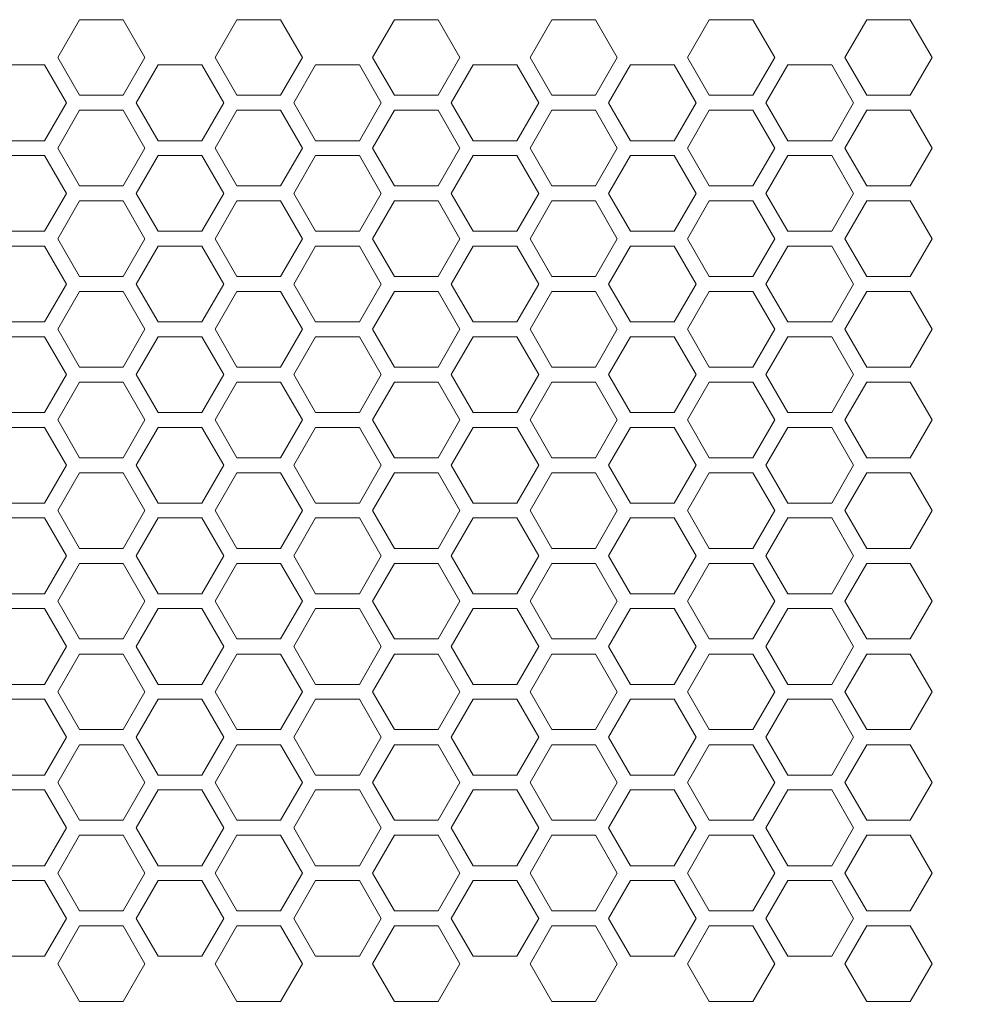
# Model space of a CAD drawing. Header units: millimetres. Extents: x 4100 to 4693, y 1813 to 3018.
# Tile 21 of 29: x 4530 to 4604, y 1896 to 1974. Entities that reach past the tile are written whole.
import ezdxf

# ---------------------------------------------------------------- set-up
doc = ezdxf.new("R2010")
doc.units = ezdxf.units.MM
doc.header["$PDSIZE"] = -1
doc.dimstyles.new('ISO-25', dxfattribs={"dimtxt": 2.5, "dimasz": 2.5, "dimexe": 1.25, "dimexo": 0.625, "dimtad": 1, "dimtxsty": 'Standard', "dimcen": 2.5, "dimadec": 0, "dimazin": 0, "dimtfac": 1, "dimtmove": 0, "dimatfit": 3, "dimfxl": 0, "dimarcsym": 0})

# ---------------------------------------------------------------- blocks, each defined once
blk = doc.blocks.new('*D114')
at = {"color": 4, "lineweight": -2, "transparency": 16777216}
for p, q in [((4164.553, 1917.962), (4164.553, 1854.814)), ((4632.553, 1917.962), (4632.553, 1854.814)), ((4184.553, 1859.814), (4366.886, 1859.814)), ((4612.553, 1859.814), (4430.22, 1859.814))]:
    blk.add_line(p, q, dxfattribs=at)
at = {"color": 4, "transparency": 16777216}
for points in [[(4184.553, 1863.147), (4184.553, 1856.481), (4164.553, 1859.814)], [(4612.553, 1863.147), (4612.553, 1856.481), (4632.553, 1859.814)]]:
    blk.add_solid(points, dxfattribs=at)
at = {"layer": 'Defpoints', "color": 0, "transparency": 16777216}
for p in [(4164.553, 1922.962), (4632.553, 1922.962), (4632.553, 1859.814)]:
    blk.add_point(p, dxfattribs=at)
at = {"color": 4, "transparency": 16777216, "insert": (4398.553, 1859.814), "char_height": 20, "attachment_point": 5}
blk.add_mtext('468', dxfattribs=at)

msp = doc.modelspace()

# ---------------------------------------------------------------- linework, layer by layer
at = {"color": 0, "linetype": 'ByBlock', "lineweight": 5}
for p, q in [((4534.321, 1974.162), (4532.589, 1971.162)), ((4537.785, 1974.162), (4534.321, 1974.162)), ((4539.517, 1971.162), (4537.785, 1974.162)), ((4546.821, 1974.162), (4545.089, 1971.162)), ((4546.821, 1974.162), (4545.089, 1971.162)), ((4550.285, 1974.162), (4546.821, 1974.162)), ((4550.285, 1974.162), (4546.821, 1974.162)), ((4552.017, 1971.162), (4550.285, 1974.162)), ((4552.017, 1971.162), (4550.285, 1974.162)), ((4559.321, 1974.162), (4557.589, 1971.162)), ((4559.321, 1974.162), (4557.589, 1971.162)), ((4562.785, 1974.162), (4559.321, 1974.162)), ((4562.785, 1974.162), (4559.321, 1974.162)), ((4564.517, 1971.162), (4562.785, 1974.162)), ((4564.517, 1971.162), (4562.785, 1974.162)), ((4571.821, 1974.162), (4570.089, 1971.162)), ((4575.285, 1974.162), (4571.821, 1974.162)), ((4577.017, 1971.162), (4575.285, 1974.162)), ((4584.321, 1974.162), (4582.589, 1971.162)), ((4587.785, 1974.162), (4584.321, 1974.162)), ((4589.517, 1971.162), (4587.785, 1974.162)), ((4596.821, 1974.162), (4595.089, 1971.162)), ((4600.285, 1974.162), (4596.821, 1974.162)), ((4600.285, 1974.162), (4596.821, 1974.162)), ((4600.285, 1974.162), (4596.821, 1974.162)), ((4602.017, 1971.162), (4600.285, 1974.162)), ((4531.542, 1970.574), (4528.064, 1970.574)), ((4533.282, 1967.562), (4531.542, 1970.574)), ((4532.589, 1971.162), (4534.321, 1968.162)), ((4537.785, 1968.162), (4539.517, 1971.162)), ((4540.564, 1970.574), (4538.824, 1967.562)), ((4544.042, 1970.574), (4540.564, 1970.574)), ((4545.782, 1967.562), (4544.042, 1970.574)), ((4545.089, 1971.162), (4546.821, 1968.162)), ((4545.089, 1971.162), (4546.821, 1968.162)), ((4550.285, 1968.162), (4552.017, 1971.162)), ((4550.285, 1968.162), (4552.017, 1971.162)), ((4553.064, 1970.574), (4551.324, 1967.562)), ((4553.064, 1970.574), (4551.324, 1967.562)), ((4556.542, 1970.574), (4553.064, 1970.574)), ((4556.542, 1970.574), (4553.064, 1970.574)), ((4558.282, 1967.562), (4556.542, 1970.574)), ((4558.282, 1967.562), (4556.542, 1970.574)), ((4557.589, 1971.162), (4559.321, 1968.162)), ((4557.589, 1971.162), (4559.321, 1968.162)), ((4562.785, 1968.162), (4564.517, 1971.162)), ((4562.785, 1968.162), (4564.517, 1971.162)), ((4565.564, 1970.574), (4563.824, 1967.562)), ((4569.042, 1970.574), (4565.564, 1970.574)), ((4570.782, 1967.562), (4569.042, 1970.574)), ((4570.089, 1971.162), (4571.821, 1968.162)), ((4575.285, 1968.162), (4577.017, 1971.162)), ((4578.064, 1970.574), (4576.324, 1967.562)), ((4581.542, 1970.574), (4578.064, 1970.574)), ((4583.282, 1967.562), (4581.542, 1970.574)), ((4582.589, 1971.162), (4584.321, 1968.162)), ((4587.785, 1968.162), (4589.517, 1971.162)), ((4590.564, 1970.574), (4588.824, 1967.562)), ((4594.042, 1970.574), (4590.564, 1970.574)), ((4595.782, 1967.562), (4594.042, 1970.574)), ((4595.089, 1971.162), (4596.821, 1968.162)), ((4600.285, 1968.162), (4602.017, 1971.162)), ((4534.321, 1968.162), (4537.785, 1968.162)), ((4546.821, 1968.162), (4550.285, 1968.162)), ((4546.821, 1968.162), (4550.285, 1968.162)), ((4559.321, 1968.162), (4562.785, 1968.162)), ((4559.321, 1968.162), (4562.785, 1968.162)), ((4571.821, 1968.162), (4575.285, 1968.162)), ((4584.321, 1968.162), (4587.785, 1968.162)), ((4596.821, 1968.162), (4600.285, 1968.162)), ((4531.542, 1964.549), (4533.282, 1967.562)), ((4538.824, 1967.562), (4540.564, 1964.549)), ((4544.042, 1964.549), (4545.782, 1967.562)), ((4551.324, 1967.562), (4553.064, 1964.549)), ((4551.324, 1967.562), (4553.064, 1964.549)), ((4556.542, 1964.549), (4558.282, 1967.562)), ((4556.542, 1964.549), (4558.282, 1967.562)), ((4563.824, 1967.562), (4565.564, 1964.549)), ((4569.042, 1964.549), (4570.782, 1967.562)), ((4576.324, 1967.562), (4578.064, 1964.549)), ((4581.542, 1964.549), (4583.282, 1967.562)), ((4588.824, 1967.562), (4590.564, 1964.549)), ((4594.042, 1964.549), (4595.782, 1967.562)), ((4534.321, 1966.962), (4532.589, 1963.962)), ((4537.785, 1966.962), (4534.321, 1966.962)), ((4539.517, 1963.962), (4537.785, 1966.962)), ((4546.821, 1966.962), (4545.089, 1963.962)), ((4546.821, 1966.962), (4545.089, 1963.962)), ((4550.285, 1966.962), (4546.821, 1966.962)), ((4550.285, 1966.962), (4546.821, 1966.962)), ((4552.017, 1963.962), (4550.285, 1966.962)), ((4552.017, 1963.962), (4550.285, 1966.962)), ((4559.321, 1966.962), (4557.589, 1963.962)), ((4559.321, 1966.962), (4557.589, 1963.962)), ((4562.785, 1966.962), (4559.321, 1966.962)), ((4562.785, 1966.962), (4559.321, 1966.962)), ((4564.517, 1963.962), (4562.785, 1966.962)), ((4564.517, 1963.962), (4562.785, 1966.962)), ((4571.821, 1966.962), (4570.089, 1963.962)), ((4575.285, 1966.962), (4571.821, 1966.962)), ((4577.017, 1963.962), (4575.285, 1966.962)), ((4584.321, 1966.962), (4582.589, 1963.962)), ((4587.785, 1966.962), (4584.321, 1966.962)), ((4589.517, 1963.962), (4587.785, 1966.962)), ((4596.821, 1966.962), (4595.089, 1963.962)), ((4600.285, 1966.962), (4596.821, 1966.962)), ((4602.017, 1963.962), (4600.285, 1966.962)), ((4528.064, 1964.549), (4531.542, 1964.549)), ((4540.564, 1964.549), (4544.042, 1964.549)), ((4553.064, 1964.549), (4556.542, 1964.549)), ((4553.064, 1964.549), (4556.542, 1964.549)), ((4565.564, 1964.549), (4569.042, 1964.549)), ((4578.064, 1964.549), (4581.542, 1964.549)), ((4590.564, 1964.549), (4594.042, 1964.549)), ((4532.589, 1963.962), (4534.321, 1960.962)), ((4537.785, 1960.962), (4539.517, 1963.962)), ((4545.089, 1963.962), (4546.821, 1960.962)), ((4545.089, 1963.962), (4546.821, 1960.962)), ((4550.285, 1960.962), (4552.017, 1963.962)), ((4550.285, 1960.962), (4552.017, 1963.962)), ((4557.589, 1963.962), (4559.321, 1960.962)), ((4557.589, 1963.962), (4559.321, 1960.962)), ((4562.785, 1960.962), (4564.517, 1963.962)), ((4562.785, 1960.962), (4564.517, 1963.962)), ((4570.089, 1963.962), (4571.821, 1960.962)), ((4575.285, 1960.962), (4577.017, 1963.962)), ((4582.589, 1963.962), (4584.321, 1960.962)), ((4587.785, 1960.962), (4589.517, 1963.962)), ((4595.089, 1963.962), (4596.821, 1960.962)), ((4600.285, 1960.962), (4602.017, 1963.962)), ((4531.542, 1963.374), (4528.064, 1963.374)), ((4533.282, 1960.362), (4531.542, 1963.374)), ((4540.564, 1963.374), (4538.824, 1960.362)), ((4544.042, 1963.374), (4540.564, 1963.374)), ((4545.782, 1960.362), (4544.042, 1963.374)), ((4553.064, 1963.374), (4551.324, 1960.362)), ((4553.064, 1963.374), (4551.324, 1960.362)), ((4556.542, 1963.374), (4553.064, 1963.374)), ((4556.542, 1963.374), (4553.064, 1963.374)), ((4558.282, 1960.362), (4556.542, 1963.374)), ((4558.282, 1960.362), (4556.542, 1963.374)), ((4565.564, 1963.374), (4563.824, 1960.362)), ((4569.042, 1963.374), (4565.564, 1963.374)), ((4570.782, 1960.362), (4569.042, 1963.374)), ((4578.064, 1963.374), (4576.324, 1960.362)), ((4581.542, 1963.374), (4578.064, 1963.374)), ((4583.282, 1960.362), (4581.542, 1963.374)), ((4590.564, 1963.374), (4588.824, 1960.362)), ((4594.042, 1963.374), (4590.564, 1963.374)), ((4595.782, 1960.362), (4594.042, 1963.374)), ((4531.542, 1957.349), (4533.282, 1960.362)), ((4534.321, 1960.962), (4537.785, 1960.962)), ((4538.824, 1960.362), (4540.564, 1957.349)), ((4544.042, 1957.349), (4545.782, 1960.362)), ((4546.821, 1960.962), (4550.285, 1960.962)), ((4546.821, 1960.962), (4550.285, 1960.962)), ((4551.324, 1960.362), (4553.064, 1957.349)), ((4551.324, 1960.362), (4553.064, 1957.349)), ((4556.542, 1957.349), (4558.282, 1960.362)), ((4556.542, 1957.349), (4558.282, 1960.362)), ((4559.321, 1960.962), (4562.785, 1960.962)), ((4559.321, 1960.962), (4562.785, 1960.962)), ((4563.824, 1960.362), (4565.564, 1957.349)), ((4569.042, 1957.349), (4570.782, 1960.362)), ((4571.821, 1960.962), (4575.285, 1960.962)), ((4576.324, 1960.362), (4578.064, 1957.349)), ((4581.542, 1957.349), (4583.282, 1960.362)), ((4584.321, 1960.962), (4587.785, 1960.962)), ((4588.824, 1960.362), (4590.564, 1957.349)), ((4594.042, 1957.349), (4595.782, 1960.362)), ((4596.821, 1960.962), (4600.285, 1960.962)), ((4534.321, 1959.762), (4532.589, 1956.762)), ((4537.785, 1959.762), (4534.321, 1959.762)), ((4539.517, 1956.762), (4537.785, 1959.762)), ((4546.821, 1959.762), (4545.089, 1956.762)), ((4546.821, 1959.762), (4545.089, 1956.762)), ((4550.285, 1959.762), (4546.821, 1959.762)), ((4550.285, 1959.762), (4546.821, 1959.762)), ((4552.017, 1956.762), (4550.285, 1959.762)), ((4552.017, 1956.762), (4550.285, 1959.762)), ((4559.321, 1959.762), (4557.589, 1956.762)), ((4559.321, 1959.762), (4557.589, 1956.762)), ((4562.785, 1959.762), (4559.321, 1959.762)), ((4562.785, 1959.762), (4559.321, 1959.762)), ((4564.517, 1956.762), (4562.785, 1959.762)), ((4564.517, 1956.762), (4562.785, 1959.762)), ((4571.821, 1959.762), (4570.089, 1956.762)), ((4575.285, 1959.762), (4571.821, 1959.762)), ((4577.017, 1956.762), (4575.285, 1959.762)), ((4584.321, 1959.762), (4582.589, 1956.762)), ((4587.785, 1959.762), (4584.321, 1959.762)), ((4589.517, 1956.762), (4587.785, 1959.762)), ((4596.821, 1959.762), (4595.089, 1956.762)), ((4600.285, 1959.762), (4596.821, 1959.762)), ((4602.017, 1956.762), (4600.285, 1959.762)), ((4528.064, 1957.349), (4531.542, 1957.349)), ((4540.564, 1957.349), (4544.042, 1957.349)), ((4553.064, 1957.349), (4556.542, 1957.349)), ((4553.064, 1957.349), (4556.542, 1957.349)), ((4565.564, 1957.349), (4569.042, 1957.349)), ((4578.064, 1957.349), (4581.542, 1957.349)), ((4590.564, 1957.349), (4594.042, 1957.349)), ((4532.589, 1956.762), (4534.321, 1953.762)), ((4537.785, 1953.762), (4539.517, 1956.762)), ((4545.089, 1956.762), (4546.821, 1953.762)), ((4545.089, 1956.762), (4546.821, 1953.762)), ((4550.285, 1953.762), (4552.017, 1956.762)), ((4550.285, 1953.762), (4552.017, 1956.762)), ((4557.589, 1956.762), (4559.321, 1953.762)), ((4557.589, 1956.762), (4559.321, 1953.762)), ((4562.785, 1953.762), (4564.517, 1956.762)), ((4562.785, 1953.762), (4564.517, 1956.762)), ((4570.089, 1956.762), (4571.821, 1953.762)), ((4575.285, 1953.762), (4577.017, 1956.762)), ((4582.589, 1956.762), (4584.321, 1953.762)), ((4587.785, 1953.762), (4589.517, 1956.762)), ((4595.089, 1956.762), (4596.821, 1953.762)), ((4600.285, 1953.762), (4602.017, 1956.762)), ((4531.542, 1956.174), (4528.064, 1956.174)), ((4533.282, 1953.162), (4531.542, 1956.174)), ((4540.564, 1956.174), (4538.824, 1953.162)), ((4544.042, 1956.174), (4540.564, 1956.174)), ((4545.782, 1953.162), (4544.042, 1956.174)), ((4553.064, 1956.174), (4551.324, 1953.162)), ((4553.064, 1956.174), (4551.324, 1953.162)), ((4556.542, 1956.174), (4553.064, 1956.174)), ((4556.542, 1956.174), (4553.064, 1956.174)), ((4558.282, 1953.162), (4556.542, 1956.174)), ((4558.282, 1953.162), (4556.542, 1956.174)), ((4565.564, 1956.174), (4563.824, 1953.162)), ((4569.042, 1956.174), (4565.564, 1956.174)), ((4570.782, 1953.162), (4569.042, 1956.174)), ((4578.064, 1956.174), (4576.324, 1953.162)), ((4581.542, 1956.174), (4578.064, 1956.174)), ((4583.282, 1953.162), (4581.542, 1956.174)), ((4590.564, 1956.174), (4588.824, 1953.162)), ((4594.042, 1956.174), (4590.564, 1956.174)), ((4595.782, 1953.162), (4594.042, 1956.174)), ((4534.321, 1953.762), (4537.785, 1953.762)), ((4546.821, 1953.762), (4550.285, 1953.762)), ((4546.821, 1953.762), (4550.285, 1953.762)), ((4559.321, 1953.762), (4562.785, 1953.762)), ((4559.321, 1953.762), (4562.785, 1953.762)), ((4571.821, 1953.762), (4575.285, 1953.762)), ((4584.321, 1953.762), (4587.785, 1953.762)), ((4596.821, 1953.762), (4600.285, 1953.762)), ((4531.542, 1950.149), (4533.282, 1953.162)), ((4534.321, 1952.562), (4532.589, 1949.562)), ((4537.785, 1952.562), (4534.321, 1952.562)), ((4539.517, 1949.562), (4537.785, 1952.562)), ((4538.824, 1953.162), (4540.564, 1950.149)), ((4544.042, 1950.149), (4545.782, 1953.162)), ((4546.821, 1952.562), (4545.089, 1949.562)), ((4546.821, 1952.562), (4545.089, 1949.562)), ((4550.285, 1952.562), (4546.821, 1952.562)), ((4550.285, 1952.562), (4546.821, 1952.562)), ((4552.017, 1949.562), (4550.285, 1952.562)), ((4552.017, 1949.562), (4550.285, 1952.562)), ((4551.324, 1953.162), (4553.064, 1950.149)), ((4551.324, 1953.162), (4553.064, 1950.149)), ((4556.542, 1950.149), (4558.282, 1953.162)), ((4556.542, 1950.149), (4558.282, 1953.162)), ((4559.321, 1952.562), (4557.589, 1949.562)), ((4559.321, 1952.562), (4557.589, 1949.562)), ((4562.785, 1952.562), (4559.321, 1952.562)), ((4562.785, 1952.562), (4559.321, 1952.562)), ((4564.517, 1949.562), (4562.785, 1952.562)), ((4564.517, 1949.562), (4562.785, 1952.562)), ((4563.824, 1953.162), (4565.564, 1950.149)), ((4569.042, 1950.149), (4570.782, 1953.162)), ((4571.821, 1952.562), (4570.089, 1949.562)), ((4575.285, 1952.562), (4571.821, 1952.562)), ((4577.017, 1949.562), (4575.285, 1952.562)), ((4576.324, 1953.162), (4578.064, 1950.149)), ((4581.542, 1950.149), (4583.282, 1953.162)), ((4584.321, 1952.562), (4582.589, 1949.562)), ((4587.785, 1952.562), (4584.321, 1952.562)), ((4589.517, 1949.562), (4587.785, 1952.562)), ((4588.824, 1953.162), (4590.564, 1950.149)), ((4594.042, 1950.149), (4595.782, 1953.162)), ((4596.821, 1952.562), (4595.089, 1949.562)), ((4600.285, 1952.562), (4596.821, 1952.562)), ((4602.017, 1949.562), (4600.285, 1952.562)), ((4528.064, 1950.149), (4531.542, 1950.149)), ((4532.589, 1949.562), (4534.321, 1946.562)), ((4537.785, 1946.562), (4539.517, 1949.562)), ((4540.564, 1950.149), (4544.042, 1950.149)), ((4545.089, 1949.562), (4546.821, 1946.562)), ((4545.089, 1949.562), (4546.821, 1946.562)), ((4550.285, 1946.562), (4552.017, 1949.562)), ((4550.285, 1946.562), (4552.017, 1949.562)), ((4553.064, 1950.149), (4556.542, 1950.149)), ((4553.064, 1950.149), (4556.542, 1950.149)), ((4557.589, 1949.562), (4559.321, 1946.562)), ((4557.589, 1949.562), (4559.321, 1946.562)), ((4562.785, 1946.562), (4564.517, 1949.562)), ((4562.785, 1946.562), (4564.517, 1949.562)), ((4565.564, 1950.149), (4569.042, 1950.149)), ((4570.089, 1949.562), (4571.821, 1946.562)), ((4575.285, 1946.562), (4577.017, 1949.562)), ((4578.064, 1950.149), (4581.542, 1950.149)), ((4582.589, 1949.562), (4584.321, 1946.562)), ((4587.785, 1946.562), (4589.517, 1949.562)), ((4590.564, 1950.149), (4594.042, 1950.149)), ((4595.089, 1949.562), (4596.821, 1946.562)), ((4600.285, 1946.562), (4602.017, 1949.562)), ((4531.542, 1948.974), (4528.064, 1948.974)), ((4533.282, 1945.962), (4531.542, 1948.974)), ((4540.564, 1948.974), (4538.824, 1945.962)), ((4544.042, 1948.974), (4540.564, 1948.974)), ((4545.782, 1945.962), (4544.042, 1948.974)), ((4553.064, 1948.974), (4551.324, 1945.962)), ((4553.064, 1948.974), (4551.324, 1945.962)), ((4556.542, 1948.974), (4553.064, 1948.974)), ((4556.542, 1948.974), (4553.064, 1948.974)), ((4558.282, 1945.962), (4556.542, 1948.974)), ((4558.282, 1945.962), (4556.542, 1948.974)), ((4565.564, 1948.974), (4563.824, 1945.962)), ((4569.042, 1948.974), (4565.564, 1948.974)), ((4570.782, 1945.962), (4569.042, 1948.974)), ((4578.064, 1948.974), (4576.324, 1945.962)), ((4581.542, 1948.974), (4578.064, 1948.974)), ((4583.282, 1945.962), (4581.542, 1948.974)), ((4590.564, 1948.974), (4588.824, 1945.962)), ((4594.042, 1948.974), (4590.564, 1948.974)), ((4595.782, 1945.962), (4594.042, 1948.974)), ((4534.321, 1946.562), (4537.785, 1946.562)), ((4546.821, 1946.562), (4550.285, 1946.562)), ((4546.821, 1946.562), (4550.285, 1946.562)), ((4559.321, 1946.562), (4562.785, 1946.562)), ((4559.321, 1946.562), (4562.785, 1946.562)), ((4571.821, 1946.562), (4575.285, 1946.562)), ((4584.321, 1946.562), (4587.785, 1946.562)), ((4596.821, 1946.562), (4600.285, 1946.562)), ((4531.542, 1942.949), (4533.282, 1945.962)), ((4538.824, 1945.962), (4540.564, 1942.949)), ((4544.042, 1942.949), (4545.782, 1945.962)), ((4551.324, 1945.962), (4553.064, 1942.949)), ((4551.324, 1945.962), (4553.064, 1942.949)), ((4556.542, 1942.949), (4558.282, 1945.962)), ((4556.542, 1942.949), (4558.282, 1945.962)), ((4563.824, 1945.962), (4565.564, 1942.949)), ((4569.042, 1942.949), (4570.782, 1945.962)), ((4576.324, 1945.962), (4578.064, 1942.949)), ((4581.542, 1942.949), (4583.282, 1945.962)), ((4588.824, 1945.962), (4590.564, 1942.949)), ((4594.042, 1942.949), (4595.782, 1945.962)), ((4534.321, 1945.362), (4532.589, 1942.362)), ((4537.785, 1945.362), (4534.321, 1945.362)), ((4539.517, 1942.362), (4537.785, 1945.362)), ((4546.821, 1945.362), (4545.089, 1942.362)), ((4546.821, 1945.362), (4545.089, 1942.362)), ((4550.285, 1945.362), (4546.821, 1945.362)), ((4550.285, 1945.362), (4546.821, 1945.362)), ((4552.017, 1942.362), (4550.285, 1945.362)), ((4552.017, 1942.362), (4550.285, 1945.362)), ((4559.321, 1945.362), (4557.589, 1942.362)), ((4559.321, 1945.362), (4557.589, 1942.362)), ((4562.785, 1945.362), (4559.321, 1945.362)), ((4562.785, 1945.362), (4559.321, 1945.362)), ((4564.517, 1942.362), (4562.785, 1945.362)), ((4564.517, 1942.362), (4562.785, 1945.362)), ((4571.821, 1945.362), (4570.089, 1942.362)), ((4575.285, 1945.362), (4571.821, 1945.362)), ((4577.017, 1942.362), (4575.285, 1945.362)), ((4584.321, 1945.362), (4582.589, 1942.362)), ((4587.785, 1945.362), (4584.321, 1945.362)), ((4589.517, 1942.362), (4587.785, 1945.362)), ((4596.821, 1945.362), (4595.089, 1942.362)), ((4600.285, 1945.362), (4596.821, 1945.362)), ((4602.017, 1942.362), (4600.285, 1945.362)), ((4528.064, 1942.949), (4531.542, 1942.949)), ((4532.589, 1942.362), (4534.321, 1939.362)), ((4537.785, 1939.362), (4539.517, 1942.362)), ((4540.564, 1942.949), (4544.042, 1942.949)), ((4545.089, 1942.362), (4546.821, 1939.362)), ((4545.089, 1942.362), (4546.821, 1939.362)), ((4550.285, 1939.362), (4552.017, 1942.362)), ((4550.285, 1939.362), (4552.017, 1942.362)), ((4553.064, 1942.949), (4556.542, 1942.949)), ((4553.064, 1942.949), (4556.542, 1942.949)), ((4557.589, 1942.362), (4559.321, 1939.362)), ((4557.589, 1942.362), (4559.321, 1939.362)), ((4562.785, 1939.362), (4564.517, 1942.362)), ((4562.785, 1939.362), (4564.517, 1942.362)), ((4565.564, 1942.949), (4569.042, 1942.949)), ((4570.089, 1942.362), (4571.821, 1939.362)), ((4575.285, 1939.362), (4577.017, 1942.362)), ((4578.064, 1942.949), (4581.542, 1942.949)), ((4582.589, 1942.362), (4584.321, 1939.362)), ((4587.785, 1939.362), (4589.517, 1942.362)), ((4590.564, 1942.949), (4594.042, 1942.949)), ((4595.089, 1942.362), (4596.821, 1939.362)), ((4600.285, 1939.362), (4602.017, 1942.362)), ((4531.542, 1941.774), (4528.064, 1941.774)), ((4533.282, 1938.762), (4531.542, 1941.774)), ((4540.564, 1941.774), (4538.824, 1938.762)), ((4544.042, 1941.774), (4540.564, 1941.774)), ((4545.782, 1938.762), (4544.042, 1941.774)), ((4553.064, 1941.774), (4551.324, 1938.762)), ((4553.064, 1941.774), (4551.324, 1938.762)), ((4556.542, 1941.774), (4553.064, 1941.774)), ((4556.542, 1941.774), (4553.064, 1941.774)), ((4558.282, 1938.762), (4556.542, 1941.774)), ((4558.282, 1938.762), (4556.542, 1941.774)), ((4565.564, 1941.774), (4563.824, 1938.762)), ((4569.042, 1941.774), (4565.564, 1941.774)), ((4570.782, 1938.762), (4569.042, 1941.774)), ((4578.064, 1941.774), (4576.324, 1938.762)), ((4581.542, 1941.774), (4578.064, 1941.774)), ((4583.282, 1938.762), (4581.542, 1941.774)), ((4590.564, 1941.774), (4588.824, 1938.762)), ((4594.042, 1941.774), (4590.564, 1941.774)), ((4595.782, 1938.762), (4594.042, 1941.774)), ((4534.321, 1939.362), (4537.785, 1939.362)), ((4546.821, 1939.362), (4550.285, 1939.362)), ((4546.821, 1939.362), (4550.285, 1939.362)), ((4559.321, 1939.362), (4562.785, 1939.362)), ((4559.321, 1939.362), (4562.785, 1939.362)), ((4571.821, 1939.362), (4575.285, 1939.362)), ((4584.321, 1939.362), (4587.785, 1939.362)), ((4596.821, 1939.362), (4600.285, 1939.362)), ((4531.542, 1935.749), (4533.282, 1938.762)), ((4538.824, 1938.762), (4540.564, 1935.749)), ((4544.042, 1935.749), (4545.782, 1938.762)), ((4551.324, 1938.762), (4553.064, 1935.749)), ((4551.324, 1938.762), (4553.064, 1935.749)), ((4556.542, 1935.749), (4558.282, 1938.762)), ((4556.542, 1935.749), (4558.282, 1938.762)), ((4563.824, 1938.762), (4565.564, 1935.749)), ((4569.042, 1935.749), (4570.782, 1938.762)), ((4576.324, 1938.762), (4578.064, 1935.749)), ((4581.542, 1935.749), (4583.282, 1938.762)), ((4588.824, 1938.762), (4590.564, 1935.749)), ((4594.042, 1935.749), (4595.782, 1938.762)), ((4534.321, 1938.162), (4532.589, 1935.162)), ((4537.785, 1938.162), (4534.321, 1938.162)), ((4539.517, 1935.162), (4537.785, 1938.162)), ((4546.821, 1938.162), (4545.089, 1935.162)), ((4546.821, 1938.162), (4545.089, 1935.162)), ((4550.285, 1938.162), (4546.821, 1938.162)), ((4550.285, 1938.162), (4546.821, 1938.162)), ((4552.017, 1935.162), (4550.285, 1938.162)), ((4552.017, 1935.162), (4550.285, 1938.162)), ((4559.321, 1938.162), (4557.589, 1935.162)), ((4559.321, 1938.162), (4557.589, 1935.162)), ((4562.785, 1938.162), (4559.321, 1938.162)), ((4562.785, 1938.162), (4559.321, 1938.162)), ((4564.517, 1935.162), (4562.785, 1938.162)), ((4564.517, 1935.162), (4562.785, 1938.162)), ((4571.821, 1938.162), (4570.089, 1935.162)), ((4575.285, 1938.162), (4571.821, 1938.162)), ((4577.017, 1935.162), (4575.285, 1938.162)), ((4584.321, 1938.162), (4582.589, 1935.162)), ((4587.785, 1938.162), (4584.321, 1938.162)), ((4589.517, 1935.162), (4587.785, 1938.162)), ((4596.821, 1938.162), (4595.089, 1935.162)), ((4600.285, 1938.162), (4596.821, 1938.162)), ((4602.017, 1935.162), (4600.285, 1938.162)), ((4528.064, 1935.749), (4531.542, 1935.749)), ((4540.564, 1935.749), (4544.042, 1935.749)), ((4553.064, 1935.749), (4556.542, 1935.749)), ((4553.064, 1935.749), (4556.542, 1935.749)), ((4565.564, 1935.749), (4569.042, 1935.749)), ((4578.064, 1935.749), (4581.542, 1935.749)), ((4590.564, 1935.749), (4594.042, 1935.749)), ((4531.542, 1934.574), (4528.064, 1934.574)), ((4533.282, 1931.562), (4531.542, 1934.574)), ((4532.589, 1935.162), (4534.321, 1932.162)), ((4537.785, 1932.162), (4539.517, 1935.162)), ((4540.564, 1934.574), (4538.824, 1931.562)), ((4544.042, 1934.574), (4540.564, 1934.574)), ((4545.782, 1931.562), (4544.042, 1934.574)), ((4545.089, 1935.162), (4546.821, 1932.162)), ((4545.089, 1935.162), (4546.821, 1932.162)), ((4550.285, 1932.162), (4552.017, 1935.162)), ((4550.285, 1932.162), (4552.017, 1935.162)), ((4553.064, 1934.574), (4551.324, 1931.562)), ((4553.064, 1934.574), (4551.324, 1931.562)), ((4556.542, 1934.574), (4553.064, 1934.574)), ((4556.542, 1934.574), (4553.064, 1934.574)), ((4558.282, 1931.562), (4556.542, 1934.574)), ((4558.282, 1931.562), (4556.542, 1934.574)), ((4557.589, 1935.162), (4559.321, 1932.162)), ((4557.589, 1935.162), (4559.321, 1932.162)), ((4562.785, 1932.162), (4564.517, 1935.162)), ((4562.785, 1932.162), (4564.517, 1935.162)), ((4565.564, 1934.574), (4563.824, 1931.562)), ((4569.042, 1934.574), (4565.564, 1934.574)), ((4570.782, 1931.562), (4569.042, 1934.574)), ((4570.089, 1935.162), (4571.821, 1932.162)), ((4575.285, 1932.162), (4577.017, 1935.162)), ((4578.064, 1934.574), (4576.324, 1931.562)), ((4581.542, 1934.574), (4578.064, 1934.574)), ((4583.282, 1931.562), (4581.542, 1934.574)), ((4582.589, 1935.162), (4584.321, 1932.162)), ((4587.785, 1932.162), (4589.517, 1935.162)), ((4590.564, 1934.574), (4588.824, 1931.562)), ((4594.042, 1934.574), (4590.564, 1934.574)), ((4595.782, 1931.562), (4594.042, 1934.574)), ((4595.089, 1935.162), (4596.821, 1932.162)), ((4600.285, 1932.162), (4602.017, 1935.162)), ((4534.321, 1932.162), (4537.785, 1932.162)), ((4546.821, 1932.162), (4550.285, 1932.162)), ((4546.821, 1932.162), (4550.285, 1932.162)), ((4559.321, 1932.162), (4562.785, 1932.162)), ((4559.321, 1932.162), (4562.785, 1932.162)), ((4571.821, 1932.162), (4575.285, 1932.162)), ((4584.321, 1932.162), (4587.785, 1932.162)), ((4596.821, 1932.162), (4600.285, 1932.162)), ((4531.542, 1928.549), (4533.282, 1931.562)), ((4538.824, 1931.562), (4540.564, 1928.549)), ((4544.042, 1928.549), (4545.782, 1931.562)), ((4551.324, 1931.562), (4553.064, 1928.549)), ((4551.324, 1931.562), (4553.064, 1928.549)), ((4556.542, 1928.549), (4558.282, 1931.562)), ((4556.542, 1928.549), (4558.282, 1931.562)), ((4563.824, 1931.562), (4565.564, 1928.549)), ((4569.042, 1928.549), (4570.782, 1931.562)), ((4576.324, 1931.562), (4578.064, 1928.549)), ((4581.542, 1928.549), (4583.282, 1931.562)), ((4588.824, 1931.562), (4590.564, 1928.549)), ((4594.042, 1928.549), (4595.782, 1931.562)), ((4534.321, 1930.962), (4532.589, 1927.962)), ((4537.785, 1930.962), (4534.321, 1930.962)), ((4539.517, 1927.962), (4537.785, 1930.962)), ((4546.821, 1930.962), (4545.089, 1927.962)), ((4546.821, 1930.962), (4545.089, 1927.962)), ((4550.285, 1930.962), (4546.821, 1930.962)), ((4550.285, 1930.962), (4546.821, 1930.962)), ((4552.017, 1927.962), (4550.285, 1930.962)), ((4552.017, 1927.962), (4550.285, 1930.962)), ((4559.321, 1930.962), (4557.589, 1927.962)), ((4559.321, 1930.962), (4557.589, 1927.962)), ((4562.785, 1930.962), (4559.321, 1930.962)), ((4562.785, 1930.962), (4559.321, 1930.962)), ((4564.517, 1927.962), (4562.785, 1930.962)), ((4564.517, 1927.962), (4562.785, 1930.962)), ((4571.821, 1930.962), (4570.089, 1927.962)), ((4575.285, 1930.962), (4571.821, 1930.962)), ((4577.017, 1927.962), (4575.285, 1930.962)), ((4584.321, 1930.962), (4582.589, 1927.962)), ((4587.785, 1930.962), (4584.321, 1930.962)), ((4589.517, 1927.962), (4587.785, 1930.962)), ((4596.821, 1930.962), (4595.089, 1927.962)), ((4600.285, 1930.962), (4596.821, 1930.962)), ((4602.017, 1927.962), (4600.285, 1930.962)), ((4528.064, 1928.549), (4531.542, 1928.549)), ((4540.564, 1928.549), (4544.042, 1928.549)), ((4553.064, 1928.549), (4556.542, 1928.549)), ((4553.064, 1928.549), (4556.542, 1928.549)), ((4565.564, 1928.549), (4569.042, 1928.549)), ((4578.064, 1928.549), (4581.542, 1928.549)), ((4590.564, 1928.549), (4594.042, 1928.549)), ((4532.589, 1927.962), (4534.321, 1924.962)), ((4537.785, 1924.962), (4539.517, 1927.962)), ((4545.089, 1927.962), (4546.821, 1924.962)), ((4545.089, 1927.962), (4546.821, 1924.962)), ((4550.285, 1924.962), (4552.017, 1927.962)), ((4550.285, 1924.962), (4552.017, 1927.962)), ((4557.589, 1927.962), (4559.321, 1924.962)), ((4557.589, 1927.962), (4559.321, 1924.962)), ((4562.785, 1924.962), (4564.517, 1927.962)), ((4562.785, 1924.962), (4564.517, 1927.962)), ((4570.089, 1927.962), (4571.821, 1924.962)), ((4575.285, 1924.962), (4577.017, 1927.962)), ((4582.589, 1927.962), (4584.321, 1924.962)), ((4587.785, 1924.962), (4589.517, 1927.962)), ((4595.089, 1927.962), (4596.821, 1924.962)), ((4600.285, 1924.962), (4602.017, 1927.962)), ((4531.542, 1927.374), (4528.064, 1927.374)), ((4533.282, 1924.362), (4531.542, 1927.374)), ((4540.564, 1927.374), (4538.824, 1924.362)), ((4544.042, 1927.374), (4540.564, 1927.374)), ((4545.782, 1924.362), (4544.042, 1927.374)), ((4553.064, 1927.374), (4551.324, 1924.362)), ((4553.064, 1927.374), (4551.324, 1924.362)), ((4556.542, 1927.374), (4553.064, 1927.374)), ((4556.542, 1927.374), (4553.064, 1927.374)), ((4558.282, 1924.362), (4556.542, 1927.374)), ((4558.282, 1924.362), (4556.542, 1927.374)), ((4565.564, 1927.374), (4563.824, 1924.362)), ((4569.042, 1927.374), (4565.564, 1927.374)), ((4570.782, 1924.362), (4569.042, 1927.374)), ((4578.064, 1927.374), (4576.324, 1924.362)), ((4581.542, 1927.374), (4578.064, 1927.374)), ((4583.282, 1924.362), (4581.542, 1927.374)), ((4590.564, 1927.374), (4588.824, 1924.362)), ((4594.042, 1927.374), (4590.564, 1927.374)), ((4595.782, 1924.362), (4594.042, 1927.374)), ((4531.542, 1921.349), (4533.282, 1924.362)), ((4534.321, 1924.962), (4537.785, 1924.962)), ((4538.824, 1924.362), (4540.564, 1921.349)), ((4544.042, 1921.349), (4545.782, 1924.362)), ((4546.821, 1924.962), (4550.285, 1924.962)), ((4546.821, 1924.962), (4550.285, 1924.962)), ((4551.324, 1924.362), (4553.064, 1921.349)), ((4551.324, 1924.362), (4553.064, 1921.349)), ((4556.542, 1921.349), (4558.282, 1924.362)), ((4556.542, 1921.349), (4558.282, 1924.362)), ((4559.321, 1924.962), (4562.785, 1924.962)), ((4559.321, 1924.962), (4562.785, 1924.962)), ((4563.824, 1924.362), (4565.564, 1921.349)), ((4569.042, 1921.349), (4570.782, 1924.362)), ((4571.821, 1924.962), (4575.285, 1924.962)), ((4576.324, 1924.362), (4578.064, 1921.349)), ((4581.542, 1921.349), (4583.282, 1924.362)), ((4584.321, 1924.962), (4587.785, 1924.962)), ((4588.824, 1924.362), (4590.564, 1921.349)), ((4594.042, 1921.349), (4595.782, 1924.362)), ((4596.821, 1924.962), (4600.285, 1924.962)), ((4534.321, 1923.762), (4532.589, 1920.762)), ((4537.785, 1923.762), (4534.321, 1923.762)), ((4539.517, 1920.762), (4537.785, 1923.762)), ((4546.821, 1923.762), (4545.089, 1920.762)), ((4546.821, 1923.762), (4545.089, 1920.762)), ((4550.285, 1923.762), (4546.821, 1923.762)), ((4550.285, 1923.762), (4546.821, 1923.762)), ((4552.017, 1920.762), (4550.285, 1923.762)), ((4552.017, 1920.762), (4550.285, 1923.762)), ((4559.321, 1923.762), (4557.589, 1920.762)), ((4559.321, 1923.762), (4557.589, 1920.762)), ((4562.785, 1923.762), (4559.321, 1923.762)), ((4562.785, 1923.762), (4559.321, 1923.762)), ((4564.517, 1920.762), (4562.785, 1923.762)), ((4564.517, 1920.762), (4562.785, 1923.762)), ((4571.821, 1923.762), (4570.089, 1920.762)), ((4575.285, 1923.762), (4571.821, 1923.762)), ((4577.017, 1920.762), (4575.285, 1923.762)), ((4584.321, 1923.762), (4582.589, 1920.762)), ((4587.785, 1923.762), (4584.321, 1923.762)), ((4589.517, 1920.762), (4587.785, 1923.762)), ((4596.821, 1923.762), (4595.089, 1920.762)), ((4600.285, 1923.762), (4596.821, 1923.762)), ((4602.017, 1920.762), (4600.285, 1923.762)), ((4528.064, 1921.349), (4531.542, 1921.349)), ((4540.564, 1921.349), (4544.042, 1921.349)), ((4553.064, 1921.349), (4556.542, 1921.349)), ((4553.064, 1921.349), (4556.542, 1921.349)), ((4565.564, 1921.349), (4569.042, 1921.349)), ((4578.064, 1921.349), (4581.542, 1921.349)), ((4590.564, 1921.349), (4594.042, 1921.349)), ((4532.589, 1920.762), (4534.321, 1917.762)), ((4537.785, 1917.762), (4539.517, 1920.762)), ((4545.089, 1920.762), (4546.821, 1917.762)), ((4545.089, 1920.762), (4546.821, 1917.762)), ((4550.285, 1917.762), (4552.017, 1920.762)), ((4550.285, 1917.762), (4552.017, 1920.762)), ((4557.589, 1920.762), (4559.321, 1917.762)), ((4557.589, 1920.762), (4559.321, 1917.762)), ((4562.785, 1917.762), (4564.517, 1920.762)), ((4562.785, 1917.762), (4564.517, 1920.762)), ((4570.089, 1920.762), (4571.821, 1917.762)), ((4575.285, 1917.762), (4577.017, 1920.762)), ((4582.589, 1920.762), (4584.321, 1917.762)), ((4587.785, 1917.762), (4589.517, 1920.762)), ((4595.089, 1920.762), (4596.821, 1917.762)), ((4600.285, 1917.762), (4602.017, 1920.762)), ((4531.542, 1920.174), (4528.064, 1920.174)), ((4533.282, 1917.162), (4531.542, 1920.174)), ((4540.564, 1920.174), (4538.824, 1917.162)), ((4544.042, 1920.174), (4540.564, 1920.174)), ((4545.782, 1917.162), (4544.042, 1920.174)), ((4553.064, 1920.174), (4551.324, 1917.162)), ((4553.064, 1920.174), (4551.324, 1917.162)), ((4556.542, 1920.174), (4553.064, 1920.174)), ((4556.542, 1920.174), (4553.064, 1920.174)), ((4558.282, 1917.162), (4556.542, 1920.174)), ((4558.282, 1917.162), (4556.542, 1920.174)), ((4565.564, 1920.174), (4563.824, 1917.162)), ((4569.042, 1920.174), (4565.564, 1920.174)), ((4570.782, 1917.162), (4569.042, 1920.174)), ((4578.064, 1920.174), (4576.324, 1917.162)), ((4581.542, 1920.174), (4578.064, 1920.174)), ((4583.282, 1917.162), (4581.542, 1920.174)), ((4590.564, 1920.174), (4588.824, 1917.162)), ((4594.042, 1920.174), (4590.564, 1920.174)), ((4595.782, 1917.162), (4594.042, 1920.174)), ((4534.321, 1917.762), (4537.785, 1917.762)), ((4546.821, 1917.762), (4550.285, 1917.762)), ((4546.821, 1917.762), (4550.285, 1917.762)), ((4559.321, 1917.762), (4562.785, 1917.762)), ((4559.321, 1917.762), (4562.785, 1917.762)), ((4571.821, 1917.762), (4575.285, 1917.762)), ((4584.321, 1917.762), (4587.785, 1917.762)), ((4596.821, 1917.762), (4600.285, 1917.762)), ((4531.542, 1914.149), (4533.282, 1917.162)), ((4534.321, 1916.562), (4532.589, 1913.562)), ((4537.785, 1916.562), (4534.321, 1916.562)), ((4539.517, 1913.562), (4537.785, 1916.562)), ((4538.824, 1917.162), (4540.564, 1914.149)), ((4544.042, 1914.149), (4545.782, 1917.162)), ((4546.821, 1916.562), (4545.089, 1913.562)), ((4546.821, 1916.562), (4545.089, 1913.562)), ((4550.285, 1916.562), (4546.821, 1916.562)), ((4550.285, 1916.562), (4546.821, 1916.562)), ((4552.017, 1913.562), (4550.285, 1916.562)), ((4552.017, 1913.562), (4550.285, 1916.562)), ((4551.324, 1917.162), (4553.064, 1914.149)), ((4551.324, 1917.162), (4553.064, 1914.149)), ((4556.542, 1914.149), (4558.282, 1917.162)), ((4556.542, 1914.149), (4558.282, 1917.162)), ((4559.321, 1916.562), (4557.589, 1913.562)), ((4559.321, 1916.562), (4557.589, 1913.562)), ((4562.785, 1916.562), (4559.321, 1916.562)), ((4562.785, 1916.562), (4559.321, 1916.562)), ((4564.517, 1913.562), (4562.785, 1916.562)), ((4564.517, 1913.562), (4562.785, 1916.562)), ((4563.824, 1917.162), (4565.564, 1914.149)), ((4569.042, 1914.149), (4570.782, 1917.162)), ((4571.821, 1916.562), (4570.089, 1913.562)), ((4575.285, 1916.562), (4571.821, 1916.562)), ((4577.017, 1913.562), (4575.285, 1916.562)), ((4576.324, 1917.162), (4578.064, 1914.149)), ((4581.542, 1914.149), (4583.282, 1917.162)), ((4584.321, 1916.562), (4582.589, 1913.562)), ((4587.785, 1916.562), (4584.321, 1916.562)), ((4589.517, 1913.562), (4587.785, 1916.562)), ((4588.824, 1917.162), (4590.564, 1914.149)), ((4594.042, 1914.149), (4595.782, 1917.162)), ((4596.821, 1916.562), (4595.089, 1913.562)), ((4600.285, 1916.562), (4596.821, 1916.562)), ((4602.017, 1913.562), (4600.285, 1916.562)), ((4528.064, 1914.149), (4531.542, 1914.149)), ((4532.589, 1913.562), (4534.321, 1910.562)), ((4537.785, 1910.562), (4539.517, 1913.562)), ((4540.564, 1914.149), (4544.042, 1914.149)), ((4545.089, 1913.562), (4546.821, 1910.562)), ((4545.089, 1913.562), (4546.821, 1910.562)), ((4550.285, 1910.562), (4552.017, 1913.562)), ((4550.285, 1910.562), (4552.017, 1913.562)), ((4553.064, 1914.149), (4556.542, 1914.149)), ((4553.064, 1914.149), (4556.542, 1914.149)), ((4557.589, 1913.562), (4559.321, 1910.562)), ((4557.589, 1913.562), (4559.321, 1910.562)), ((4562.785, 1910.562), (4564.517, 1913.562)), ((4562.785, 1910.562), (4564.517, 1913.562)), ((4565.564, 1914.149), (4569.042, 1914.149)), ((4570.089, 1913.562), (4571.821, 1910.562)), ((4575.285, 1910.562), (4577.017, 1913.562)), ((4578.064, 1914.149), (4581.542, 1914.149)), ((4582.589, 1913.562), (4584.321, 1910.562)), ((4587.785, 1910.562), (4589.517, 1913.562)), ((4590.564, 1914.149), (4594.042, 1914.149)), ((4595.089, 1913.562), (4596.821, 1910.562)), ((4600.285, 1910.562), (4602.017, 1913.562)), ((4531.542, 1912.974), (4528.064, 1912.974)), ((4533.282, 1909.962), (4531.542, 1912.974)), ((4540.564, 1912.974), (4538.824, 1909.962)), ((4544.042, 1912.974), (4540.564, 1912.974)), ((4545.782, 1909.962), (4544.042, 1912.974)), ((4553.064, 1912.974), (4551.324, 1909.962)), ((4553.064, 1912.974), (4551.324, 1909.962)), ((4556.542, 1912.974), (4553.064, 1912.974)), ((4556.542, 1912.974), (4553.064, 1912.974)), ((4558.282, 1909.962), (4556.542, 1912.974)), ((4558.282, 1909.962), (4556.542, 1912.974)), ((4565.564, 1912.974), (4563.824, 1909.962)), ((4569.042, 1912.974), (4565.564, 1912.974)), ((4570.782, 1909.962), (4569.042, 1912.974)), ((4578.064, 1912.974), (4576.324, 1909.962)), ((4581.542, 1912.974), (4578.064, 1912.974)), ((4583.282, 1909.962), (4581.542, 1912.974)), ((4590.564, 1912.974), (4588.824, 1909.962)), ((4594.042, 1912.974), (4590.564, 1912.974)), ((4595.782, 1909.962), (4594.042, 1912.974)), ((4534.321, 1910.562), (4537.785, 1910.562)), ((4546.821, 1910.562), (4550.285, 1910.562)), ((4546.821, 1910.562), (4550.285, 1910.562)), ((4559.321, 1910.562), (4562.785, 1910.562)), ((4559.321, 1910.562), (4562.785, 1910.562)), ((4571.821, 1910.562), (4575.285, 1910.562)), ((4584.321, 1910.562), (4587.785, 1910.562)), ((4596.821, 1910.562), (4600.285, 1910.562)), ((4531.542, 1906.949), (4533.282, 1909.962)), ((4538.824, 1909.962), (4540.564, 1906.949)), ((4544.042, 1906.949), (4545.782, 1909.962)), ((4551.324, 1909.962), (4553.064, 1906.949)), ((4551.324, 1909.962), (4553.064, 1906.949)), ((4556.542, 1906.949), (4558.282, 1909.962)), ((4556.542, 1906.949), (4558.282, 1909.962)), ((4563.824, 1909.962), (4565.564, 1906.949)), ((4569.042, 1906.949), (4570.782, 1909.962)), ((4576.324, 1909.962), (4578.064, 1906.949)), ((4581.542, 1906.949), (4583.282, 1909.962)), ((4588.824, 1909.962), (4590.564, 1906.949)), ((4594.042, 1906.949), (4595.782, 1909.962)), ((4534.321, 1909.362), (4532.589, 1906.362)), ((4537.785, 1909.362), (4534.321, 1909.362)), ((4539.517, 1906.362), (4537.785, 1909.362)), ((4546.821, 1909.362), (4545.089, 1906.362)), ((4546.821, 1909.362), (4545.089, 1906.362)), ((4550.285, 1909.362), (4546.821, 1909.362)), ((4550.285, 1909.362), (4546.821, 1909.362)), ((4552.017, 1906.362), (4550.285, 1909.362)), ((4552.017, 1906.362), (4550.285, 1909.362)), ((4559.321, 1909.362), (4557.589, 1906.362)), ((4559.321, 1909.362), (4557.589, 1906.362)), ((4562.785, 1909.362), (4559.321, 1909.362)), ((4562.785, 1909.362), (4559.321, 1909.362)), ((4564.517, 1906.362), (4562.785, 1909.362)), ((4564.517, 1906.362), (4562.785, 1909.362)), ((4571.821, 1909.362), (4570.089, 1906.362)), ((4575.285, 1909.362), (4571.821, 1909.362)), ((4577.017, 1906.362), (4575.285, 1909.362)), ((4584.321, 1909.362), (4582.589, 1906.362)), ((4587.785, 1909.362), (4584.321, 1909.362)), ((4589.517, 1906.362), (4587.785, 1909.362)), ((4596.821, 1909.362), (4595.089, 1906.362)), ((4600.285, 1909.362), (4596.821, 1909.362)), ((4602.017, 1906.362), (4600.285, 1909.362)), ((4528.064, 1906.949), (4531.542, 1906.949)), ((4532.589, 1906.362), (4534.321, 1903.362)), ((4537.785, 1903.362), (4539.517, 1906.362)), ((4540.564, 1906.949), (4544.042, 1906.949)), ((4545.089, 1906.362), (4546.821, 1903.362)), ((4545.089, 1906.362), (4546.821, 1903.362)), ((4550.285, 1903.362), (4552.017, 1906.362)), ((4550.285, 1903.362), (4552.017, 1906.362)), ((4553.064, 1906.949), (4556.542, 1906.949)), ((4553.064, 1906.949), (4556.542, 1906.949)), ((4557.589, 1906.362), (4559.321, 1903.362)), ((4557.589, 1906.362), (4559.321, 1903.362)), ((4562.785, 1903.362), (4564.517, 1906.362)), ((4562.785, 1903.362), (4564.517, 1906.362)), ((4565.564, 1906.949), (4569.042, 1906.949)), ((4570.089, 1906.362), (4571.821, 1903.362)), ((4575.285, 1903.362), (4577.017, 1906.362)), ((4578.064, 1906.949), (4581.542, 1906.949)), ((4582.589, 1906.362), (4584.321, 1903.362)), ((4587.785, 1903.362), (4589.517, 1906.362)), ((4590.564, 1906.949), (4594.042, 1906.949)), ((4595.089, 1906.362), (4596.821, 1903.362)), ((4600.285, 1903.362), (4602.017, 1906.362)), ((4531.542, 1905.774), (4528.064, 1905.774)), ((4533.282, 1902.762), (4531.542, 1905.774)), ((4540.564, 1905.774), (4538.824, 1902.762)), ((4544.042, 1905.774), (4540.564, 1905.774)), ((4545.782, 1902.762), (4544.042, 1905.774)), ((4553.064, 1905.774), (4551.324, 1902.762)), ((4553.064, 1905.774), (4551.324, 1902.762)), ((4556.542, 1905.774), (4553.064, 1905.774)), ((4558.282, 1902.762), (4556.542, 1905.774)), ((4558.282, 1902.762), (4556.542, 1905.774)), ((4565.564, 1905.774), (4563.824, 1902.762)), ((4569.042, 1905.774), (4565.564, 1905.774)), ((4570.782, 1902.762), (4569.042, 1905.774)), ((4578.064, 1905.774), (4576.324, 1902.762)), ((4581.542, 1905.774), (4578.064, 1905.774)), ((4583.282, 1902.762), (4581.542, 1905.774)), ((4590.564, 1905.774), (4588.824, 1902.762)), ((4594.042, 1905.774), (4590.564, 1905.774)), ((4595.782, 1902.762), (4594.042, 1905.774)), ((4534.321, 1903.362), (4537.785, 1903.362)), ((4546.821, 1903.362), (4550.285, 1903.362)), ((4546.821, 1903.362), (4550.285, 1903.362)), ((4559.321, 1903.362), (4562.785, 1903.362)), ((4559.321, 1903.362), (4562.785, 1903.362)), ((4571.821, 1903.362), (4575.285, 1903.362)), ((4584.321, 1903.362), (4587.785, 1903.362)), ((4596.821, 1903.362), (4600.285, 1903.362)), ((4531.542, 1899.749), (4533.282, 1902.762)), ((4538.824, 1902.762), (4540.564, 1899.749)), ((4544.042, 1899.749), (4545.782, 1902.762)), ((4551.324, 1902.762), (4553.064, 1899.749)), ((4551.324, 1902.762), (4553.064, 1899.749)), ((4556.542, 1899.749), (4558.282, 1902.762)), ((4556.542, 1899.749), (4558.282, 1902.762)), ((4563.824, 1902.762), (4565.564, 1899.749)), ((4569.042, 1899.749), (4570.782, 1902.762)), ((4576.324, 1902.762), (4578.064, 1899.749)), ((4581.542, 1899.749), (4583.282, 1902.762)), ((4588.824, 1902.762), (4590.564, 1899.749)), ((4594.042, 1899.749), (4595.782, 1902.762)), ((4534.321, 1902.162), (4532.589, 1899.162)), ((4537.785, 1902.162), (4534.321, 1902.162)), ((4539.517, 1899.162), (4537.785, 1902.162)), ((4546.821, 1902.162), (4545.089, 1899.162)), ((4546.821, 1902.162), (4545.089, 1899.162)), ((4550.285, 1902.162), (4546.821, 1902.162)), ((4550.285, 1902.162), (4546.821, 1902.162)), ((4552.017, 1899.162), (4550.285, 1902.162)), ((4552.017, 1899.162), (4550.285, 1902.162)), ((4559.321, 1902.162), (4557.589, 1899.162)), ((4559.321, 1902.162), (4557.589, 1899.162)), ((4562.785, 1902.162), (4559.321, 1902.162)), ((4562.785, 1902.162), (4559.321, 1902.162)), ((4564.517, 1899.162), (4562.785, 1902.162)), ((4564.517, 1899.162), (4562.785, 1902.162)), ((4571.821, 1902.162), (4570.089, 1899.162)), ((4575.285, 1902.162), (4571.821, 1902.162)), ((4577.017, 1899.162), (4575.285, 1902.162)), ((4584.321, 1902.162), (4582.589, 1899.162)), ((4587.785, 1902.162), (4584.321, 1902.162)), ((4589.517, 1899.162), (4587.785, 1902.162)), ((4596.821, 1902.162), (4595.089, 1899.162)), ((4600.285, 1902.162), (4596.821, 1902.162)), ((4602.017, 1899.162), (4600.285, 1902.162)), ((4528.064, 1899.749), (4531.542, 1899.749)), ((4540.564, 1899.749), (4544.042, 1899.749)), ((4553.064, 1899.749), (4556.542, 1899.749)), ((4553.064, 1899.749), (4556.542, 1899.749)), ((4565.564, 1899.749), (4569.042, 1899.749)), ((4578.064, 1899.749), (4581.542, 1899.749)), ((4590.564, 1899.749), (4594.042, 1899.749)), ((4532.589, 1899.162), (4534.321, 1896.162)), ((4537.785, 1896.162), (4539.517, 1899.162)), ((4545.089, 1899.162), (4546.821, 1896.162)), ((4545.089, 1899.162), (4546.821, 1896.162)), ((4550.285, 1896.162), (4552.017, 1899.162)), ((4550.285, 1896.162), (4552.017, 1899.162)), ((4557.589, 1899.162), (4559.321, 1896.162)), ((4557.589, 1899.162), (4559.321, 1896.162)), ((4562.785, 1896.162), (4564.517, 1899.162)), ((4562.785, 1896.162), (4564.517, 1899.162)), ((4570.089, 1899.162), (4571.821, 1896.162)), ((4575.285, 1896.162), (4577.017, 1899.162)), ((4582.589, 1899.162), (4584.321, 1896.162)), ((4587.785, 1896.162), (4589.517, 1899.162)), ((4595.089, 1899.162), (4596.821, 1896.162)), ((4600.285, 1896.162), (4602.017, 1899.162)), ((4534.321, 1896.162), (4537.785, 1896.162)), ((4546.821, 1896.162), (4550.285, 1896.162)), ((4546.821, 1896.162), (4550.285, 1896.162)), ((4559.321, 1896.162), (4562.785, 1896.162)), ((4559.321, 1896.162), (4562.785, 1896.162)), ((4571.821, 1896.162), (4575.285, 1896.162)), ((4584.321, 1896.162), (4587.785, 1896.162)), ((4596.821, 1896.162), (4600.285, 1896.162))]:
    msp.add_line(p, q, dxfattribs=at)

# ---------------------------------------------------------------- dimensions: what is measured, and where the dimension line sits
dim = msp.add_linear_dim(base=(4632.553, 1859.814), p1=(4164.553, 1922.962), p2=(4632.553, 1922.962), dimstyle='ISO-25', override={"dimtxt": 20, "dimasz": 20, "dimexe": 5, "dimexo": 5, "dimgap": 5, "dimtad": 0, "dimdec": 1, "dimdsep": 46, "dimclrd": 4, "dimclre": 4, "dimclrt": 4, "dimadec": 2, "dimazin": 2, "dimtdec": 1, "dimtzin": 0})
dim.commit()
dim.dimension.update_dxf_attribs({"geometry": '*D114', "text_midpoint": (4398.553, 1859.814), "dimtype": 160})

doc.saveas('drawing.dxf')
